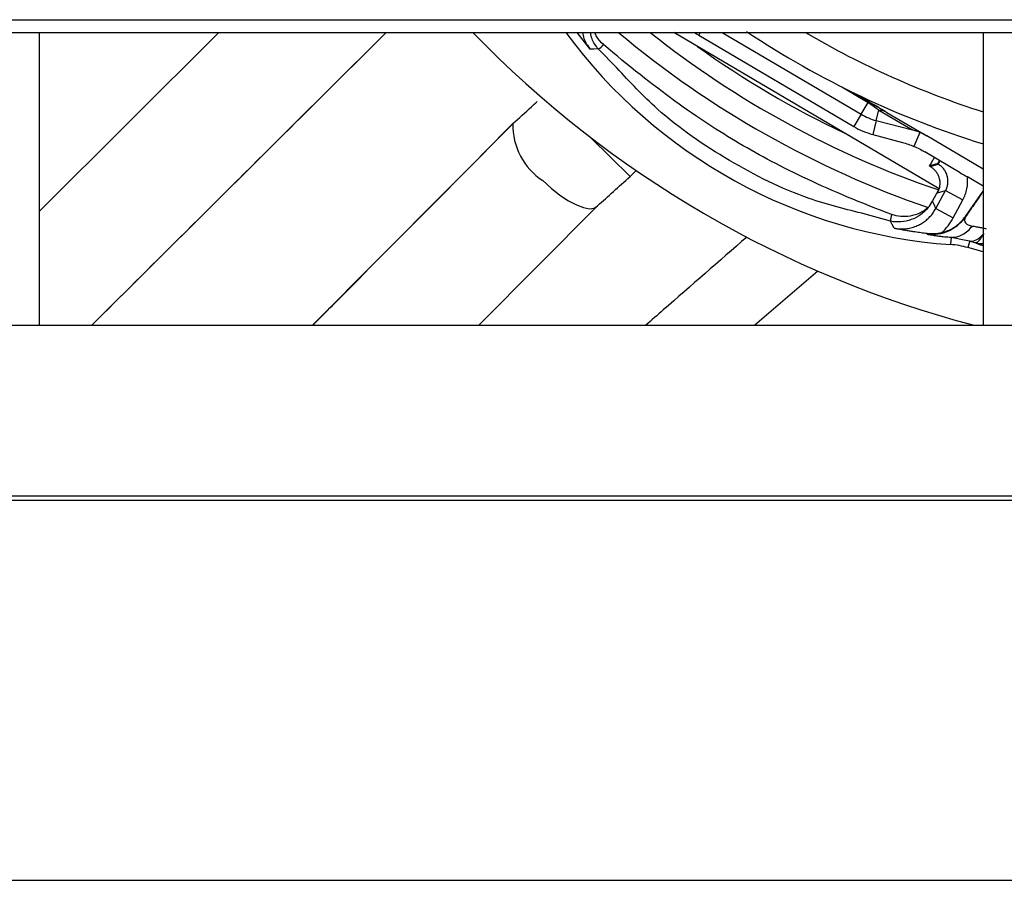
# Model space of a CAD drawing. Header units: millimetres. Extents: x 0 to 39025, y -31299 to 8400.
# Tile 145 of 206: x 6890 to 6940, y 6881 to 6925. Entities that reach past the tile are written whole.
import ezdxf

# ---------------------------------------------------------------- set-up
doc = ezdxf.new("R2010")
doc.units = ezdxf.units.MM

# ---------------------------------------------------------------- blocks, each defined once
blk = doc.blocks.new('Adapt 2 S (spredaj)')
at = {"linetype": 'Continuous', "lineweight": 25}
for p, q in [((7.21, 457.885), (1142.79, 457.885)), ((7.21, 457.234), (1142.79, 457.234)), ((296.135, 457.234), (287, 448.155)), ((287, 442.35), (287, 457.234)), ((289.671, 442.35), (304.647, 457.234)), ((315.017, 456.388), (314.353, 457.234)), ((332.76, 449.287), (319.27, 457.234)), ((320.618, 457.234), (320.537, 457.097)), ((321.733, 457.234), (328.793, 453.075)), ((335, 457.234), (335, 442.35)), ((320.537, 457.097), (328.425, 452.451)), ((316.366, 455.442), (315.421, 456.398)), ((327.807, 454.467), (329.147, 453.678)), ((328.428, 454.16), (329.173, 453.721)), ((328.793, 453.075), (329.147, 453.678)), ((329.566, 452.755), (329.703, 453.285)), ((329.703, 453.285), (331.409, 452.28)), ((328.793, 453.075), (328.425, 452.451)), ((329.566, 452.755), (329.385, 452.053)), ((329.566, 452.755), (331.409, 452.28)), ((330.102, 453.174), (332.13, 451.98)), ((311.113, 452.631), (300.895, 442.35)), ((311.112, 452.631), (311.085, 452.601)), ((315.056, 451.887), (317.042, 449.908)), ((329.385, 452.053), (330.896, 451.645)), ((331.774, 452.158), (331.477, 451.446)), ((335, 450.289), (332.13, 451.98)), ((333.832, 450.107), (332.032, 451.167)), ((317.042, 449.908), (317.352, 450.22)), ((332.311, 450.422), (332.265, 450.449)), ((332.311, 450.422), (332.72, 450.536)), ((332.72, 450.536), (332.679, 450.56)), ((332.72, 450.536), (332.819, 450.703)), ((335, 449.419), (334.201, 449.889)), ((332.43, 448.655), (332.739, 449.225)), ((332.602, 448.294), (333.092, 449.198)), ((332.677, 449.083), (333.092, 449.198)), ((333.092, 449.198), (333.971, 448.723)), ((333.482, 447.818), (333.971, 448.723)), ((334.097, 447.88), (335, 449.168)), ((309.354, 442.35), (315.364, 448.397)), ((332.602, 448.294), (333.482, 447.818)), ((330.293, 447.637), (329.005, 447.999)), ((332.163, 446.989), (332.153, 447.01)), ((333.37, 446.823), (333.344, 446.454)), ((333.37, 446.823), (334.045, 446.69)), ((334.045, 446.69), (334.318, 446.637)), ((334.318, 446.637), (334.22, 446.297)), ((335, 446.078), (334.22, 446.297)), ((334.637, 446.543), (334.642, 446.521)), ((334.642, 446.521), (334.701, 446.499)), ((326.591, 445.102), (323.394, 442.35)), ((247, 442.35), (818, 442.35)), ((16.213, 433.684), (1133.335, 433.684)), ((16.213, 433.465), (1133.335, 433.465)), ((7.21, 414.135), (1142.79, 414.135))]:
    blk.add_line(p, q, dxfattribs=at)
at = {"linetype": 'Continuous', "lineweight": 25, "flags": 128}
for points in [[(320.322, 457.234), (320.426, 457.165), (320.537, 457.097)], [(315.421, 456.398), (315.195, 456.392), (315.017, 456.388)], [(329.173, 453.721), (329.173, 453.721), (329.172, 453.718), (329.17, 453.715), (329.167, 453.71), (329.163, 453.704), (329.159, 453.697), (329.153, 453.688), (329.147, 453.678)], [(312.606, 449.706), (313.038, 449.315), (313.478, 448.969), (313.908, 448.683), (314.313, 448.468), (314.677, 448.331), (314.985, 448.278), (315.226, 448.31), (315.391, 448.428)], [(332.602, 448.294), (332.506, 448.496), (332.43, 448.655)], [(334.097, 447.88), (334.103, 447.868), (334.106, 447.86)], [(330.481, 447.279), (330.375, 447.48), (330.293, 447.637)], [(334.637, 446.543), (334.837, 446.508), (335, 446.51)], [(334.642, 446.521), (334.842, 446.486), (335, 446.487)]]:
    blk.add_lwpolyline(points, dxfattribs=at)
at = {"linetype": 'Continuous', "lineweight": 25}
for centre, radius, start, end in [((348.5, 495.55), 55, 224.1597, 255.3011), ((335.23, 473.022), 26.635, 216.353, 265.9391), ((348.5, 495.55), 49.95, 230.0936, 250.9675), ((348.5, 495.55), 48.928, 231.5473, 251.2113), ((348.5, 495.55), 46, 236.292, 252.9337), ((348.5, 495.55), 44.447, 239.5493, 252.3181), ((315.209, 456.924), 0.568, 291.923, 328.0872), ((348.5, 495.55), 48.047, 234.3093, 244.6907), ((329.69, 452.462), 0.823, 59.8715, 89.0672), ((330.315, 455.66), 3, 239.5, 255.5462), ((314.426, 452.509), 3.342, 178.4272, 236.9943), ((330.315, 455.66), 3.725, 239.5, 255.5462), ((330.855, 447.707), 0.566, 150.9763, 187.0134), ((333.045, 442.245), 4.219, 73.8311, 85.9391)]:
    blk.add_arc(centre, radius, start, end, dxfattribs=at)
for points, knots in [([(304.642, 457.234), (302.896, 455.501), (299.386, 452.015), (294.398, 447.059), (291.15, 443.831), (289.667, 442.356), (289.661, 442.35)], [0, 0, 0, 0, 0.349444, 0.702774, 0.998879, 1, 1, 1, 1]), ([(314.632, 457.234), (314.65, 457.13), (314.702, 456.818), (314.891, 456.56), (315.017, 456.388)], [0, 0, 0, 0, 0.333799, 1, 1, 1, 1]), ([(315.421, 456.398), (315.301, 456.56), (315.112, 456.815), (315.052, 457.122), (315.03, 457.234)], [0, 0, 0, 0, 0.637872, 1, 1, 1, 1]), ([(315.691, 456.624), (315.563, 456.746), (315.376, 456.923), (315.285, 457.16), (315.256, 457.234)], [0, 0, 0, 0, 0.690194, 1, 1, 1, 1]), ([(330.36, 447.981), (328.79, 448.565), (327.361, 449.164), (325.427, 450.074), (324.816, 450.379), (323.664, 450.985), (323.126, 451.284), (322.069, 451.908), (321.547, 452.233), (320.461, 452.947), (319.9, 453.332), (318.172, 454.581), (316.959, 455.537), (315.691, 456.624)], [0, 0, 0, 0, 0.25, 0.25, 0.375, 0.375, 0.5, 0.5, 0.625, 0.625, 0.75, 0.75, 1, 1, 1, 1]), ([(329.005, 447.999), (328.045, 448.237), (325.638, 448.835), (322.046, 450.648), (318.722, 452.909), (317.037, 454.721), (316.366, 455.442)], [0, 0, 0, 0, 0.199774, 0.500474, 0.80122, 1, 1, 1, 1]), ([(311.085, 452.601), (311.397, 452.885), (311.803, 453.255), (312.224, 453.633), (312.322, 453.721)], [0, 0, 0, 0, 0.7682342, 1, 1, 1, 1]), ([(330.012, 453.22), (329.903, 453.286), (329.739, 453.386), (329.473, 453.544), (329.301, 453.645), (329.211, 453.698), (329.166, 453.724)], [0, 0, 0, 0, 0.490564, 0.743065, 0.871421, 1, 1, 1, 1]), ([(329.173, 453.721), (329.245, 453.679), (329.392, 453.592), (329.55, 453.499), (329.788, 453.359), (329.946, 453.266), (330.102, 453.174)], [0, 0, 0, 0, 0.25, 0.5, 0.5, 1, 1, 1, 1]), ([(329.147, 453.678), (329.262, 453.61), (329.369, 453.538), (329.552, 453.405), (329.631, 453.343), (329.703, 453.285)], [0, 0, 0, 0, 0.5, 0.5, 1, 1, 1, 1]), ([(300.905, 442.35), (301.238, 442.685), (303.015, 444.473), (306.409, 447.89), (309.469, 450.972), (311.085, 452.601)], [0, 0, 0, 0, 0.098222, 0.523446, 1, 1, 1, 1]), ([(332.519, 450.88), (332.519, 450.88), (332.496, 450.841), (332.408, 450.692), (332.344, 450.582), (332.265, 450.449)], [0, 0, 0, 0, 0.5, 0.5, 1, 1, 1, 1]), ([(332.679, 450.56), (332.68, 450.561), (332.682, 450.563), (332.691, 450.575), (332.706, 450.599), (332.729, 450.637), (332.755, 450.682), (332.768, 450.709), (332.773, 450.719), (332.775, 450.724), (332.776, 450.726), (332.776, 450.728), (332.776, 450.729)], [0, 0, 0, 0, 0.152389, 0.299044, 0.440983, 0.717106, 0.891868, 0.952813, 0.978074, 0.989418, 0.994785, 1, 1, 1, 1]), ([(332.311, 450.422), (332.332, 450.409), (332.375, 450.382), (332.437, 450.336), (332.496, 450.283), (332.551, 450.225), (332.604, 450.16), (332.668, 450.065), (332.733, 449.935), (332.774, 449.795), (332.792, 449.683), (332.8, 449.573), (332.796, 449.44), (332.772, 449.337), (332.76, 449.287)], [0, 0, 0, 0, 0.055692, 0.113282, 0.172949, 0.234851, 0.295593, 0.364473, 0.499582, 0.633933, 0.701778, 0.762844, 0.886293, 1, 1, 1, 1]), ([(333.092, 449.198), (333.107, 449.228), (333.137, 449.288), (333.17, 449.382), (333.195, 449.477), (333.209, 449.572), (333.214, 449.667), (333.211, 449.761), (333.198, 449.853), (333.171, 449.973), (333.116, 450.118), (333.016, 450.28), (332.885, 450.426), (332.776, 450.499), (332.72, 450.536)], [0, 0, 0, 0, 0.065579, 0.130285, 0.194119, 0.257083, 0.319176, 0.380401, 0.440758, 0.500249, 0.620116, 0.743359, 0.869984, 1, 1, 1, 1]), ([(333.971, 448.723), (334.066, 448.898), (334.136, 449.089), (334.214, 449.488), (334.222, 449.69), (334.201, 449.889)], [0, 0, 0, 0, 0.5, 0.5, 1, 1, 1, 1]), ([(335, 449.167), (334.84, 448.933), (334.542, 448.497), (334.245, 448.062), (334.106, 447.86)], [0, 0, 0, 0, 0.5352402, 1, 1, 1, 1]), ([(332.211, 448.331), (331.983, 448.054), (331.681, 447.841), (331.01, 447.599), (330.642, 447.57), (330.293, 447.637)], [0, 0, 0, 0, 0.5, 0.5, 1, 1, 1, 1]), ([(332.211, 448.331), (332.074, 448.217), (331.928, 448.124), (331.619, 447.98), (331.458, 447.93), (331.135, 447.872), (330.972, 447.865), (330.656, 447.893), (330.505, 447.928), (330.36, 447.981)], [0, 0, 0, 0, 0.25, 0.25, 0.5, 0.5, 0.75, 0.75, 1, 1, 1, 1]), ([(330.481, 447.279), (330.528, 447.271), (330.624, 447.256), (330.768, 447.246), (330.911, 447.245), (331.054, 447.255), (331.193, 447.275), (331.329, 447.304), (331.461, 447.342), (331.587, 447.387), (331.74, 447.455), (331.92, 447.554), (332.119, 447.699), (332.304, 447.872), (332.47, 448.07), (332.558, 448.219), (332.602, 448.294)], [0, 0, 0, 0, 0.057527, 0.114991, 0.172204, 0.228979, 0.285135, 0.340502, 0.39492, 0.448242, 0.500336, 0.594745, 0.69285, 0.793777, 0.896522, 1, 1, 1, 1]), ([(332.163, 446.989), (332.34, 446.968), (332.525, 446.969), (332.896, 447.024), (333.081, 447.078), (333.429, 447.234), (333.592, 447.337), (333.88, 447.577), (334.005, 447.714), (334.106, 447.86)], [0, 0, 0, 0, 0.25, 0.25, 0.5, 0.5, 0.75, 0.75, 1, 1, 1, 1]), ([(332.892, 447.054), (332.94, 447.067), (333.037, 447.093), (333.177, 447.144), (333.313, 447.205), (333.444, 447.276), (333.599, 447.373), (333.769, 447.506), (333.948, 447.68), (334.047, 447.813), (334.097, 447.88)], [0, 0, 0, 0, 0.100487, 0.200217, 0.299709, 0.39949, 0.500079, 0.667028, 0.832858, 1, 1, 1, 1]), ([(334.106, 447.86), (334.028, 447.734), (334.035, 447.63), (334.171, 447.473), (334.301, 447.422), (334.455, 447.396)], [0, 0, 0, 0, 0.5, 0.5, 1, 1, 1, 1]), ([(332.153, 447.01), (332.102, 447.017), (331.999, 447.03), (331.845, 447.05), (331.688, 447.072), (331.526, 447.096), (331.349, 447.124), (331.15, 447.156), (330.943, 447.192), (330.717, 447.233), (330.567, 447.262), (330.481, 447.279)], [0, 0, 0, 0, 0.082414, 0.168263, 0.257759, 0.351087, 0.448411, 0.573457, 0.711884, 0.834617, 1, 1, 1, 1]), ([(333.37, 446.823), (333.564, 446.812), (333.766, 446.86), (334.142, 447.061), (334.314, 447.215), (334.455, 447.396)], [0, 0, 0, 0, 0.5, 0.5, 1, 1, 1, 1]), ([(334.455, 447.396), (334.485, 447.391), (334.548, 447.381), (334.652, 447.363), (334.782, 447.339), (334.95, 447.305), (335.084, 447.269), (335.157, 447.25)], [0, 0, 0, 0, 0.149212, 0.308047, 0.476273, 0.713987, 1, 1, 1, 1]), ([(322.982, 446.833), (321.566, 445.6), (319.852, 444.11), (318.138, 442.61), (317.841, 442.35)], [0, 0, 0, 0, 0.826858, 1, 1, 1, 1]), ([(332.163, 446.989), (332.165, 446.987), (332.168, 446.984), (332.184, 446.979), (332.206, 446.973), (332.232, 446.967), (332.28, 446.957), (332.365, 446.941), (332.512, 446.919), (332.685, 446.895), (332.868, 446.873), (333.042, 446.854), (333.2, 446.838), (333.314, 446.828), (333.37, 446.823)], [0, 0, 0, 0, 0.069555, 0.133343, 0.191329, 0.243475, 0.289749, 0.429255, 0.54861, 0.671783, 0.782677, 0.857875, 0.930329, 1, 1, 1, 1]), ([(334.318, 446.637), (334.417, 446.612), (334.533, 446.63), (334.778, 446.759), (334.908, 446.87), (335.031, 447.015)], [0, 0, 0, 0, 0.5, 0.5, 1, 1, 1, 1]), ([(335.031, 447.015), (335.014, 446.985), (334.981, 446.929), (334.937, 446.858), (334.899, 446.799), (334.866, 446.75), (334.838, 446.712), (334.815, 446.682), (334.777, 446.635), (334.729, 446.584), (334.676, 446.546), (334.65, 446.544), (334.637, 446.543)], [0, 0, 0, 0, 0.095884, 0.183549, 0.262984, 0.33419, 0.397168, 0.451914, 0.498416, 0.672447, 0.839703, 1, 1, 1, 1]), ([(334.318, 446.637), (334.371, 446.621), (334.475, 446.59), (334.583, 446.559), (334.637, 446.543)], [0, 0, 0, 0, 0.50253, 1, 1, 1, 1]), ([(334.701, 446.499), (334.715, 446.493), (334.744, 446.479), (334.912, 446.429), (335, 446.402)], [0, 0, 0, 0, 0.482149, 1, 1, 1, 1])]:
    blk.add_open_spline(points, degree=3, knots=knots, dxfattribs=at)
for points in [[(331.774, 452.158), (331.654, 452.208), (331.532, 452.248), (331.409, 452.28)], [(332.13, 451.98), (332.017, 452.046), (331.898, 452.106), (331.774, 452.158)], [(330.896, 451.645), (331.091, 451.593), (331.286, 451.526), (331.477, 451.446)], [(331.477, 451.446), (331.67, 451.364), (331.856, 451.271), (332.032, 451.167)], [(332.679, 450.56), (332.547, 450.524), (332.408, 450.487), (332.265, 450.449)], [(315.391, 448.428), (315.912, 448.896), (316.47, 449.397), (317.042, 449.908)], [(333.832, 450.107), (333.957, 450.033), (334.08, 449.961), (334.201, 449.889)], [(332.677, 449.083), (332.712, 449.147), (332.74, 449.215), (332.76, 449.287)], [(332.211, 448.331), (332.295, 448.431), (332.368, 448.54), (332.43, 448.655)], [(332.892, 447.054), (333.13, 447.276), (333.327, 447.532), (333.482, 447.818)], [(332.892, 447.054), (332.628, 446.99), (332.374, 446.983), (332.153, 447.01)]]:
    blk.add_open_spline(points, degree=3, dxfattribs=at)

msp = doc.modelspace()

# ---------------------------------------------------------------- block references
at = {"color": 1}
msp.add_blockref('Adapt 2 S (spredaj)', (6603.639, 6466.789), dxfattribs=at)

doc.saveas('drawing.dxf')
